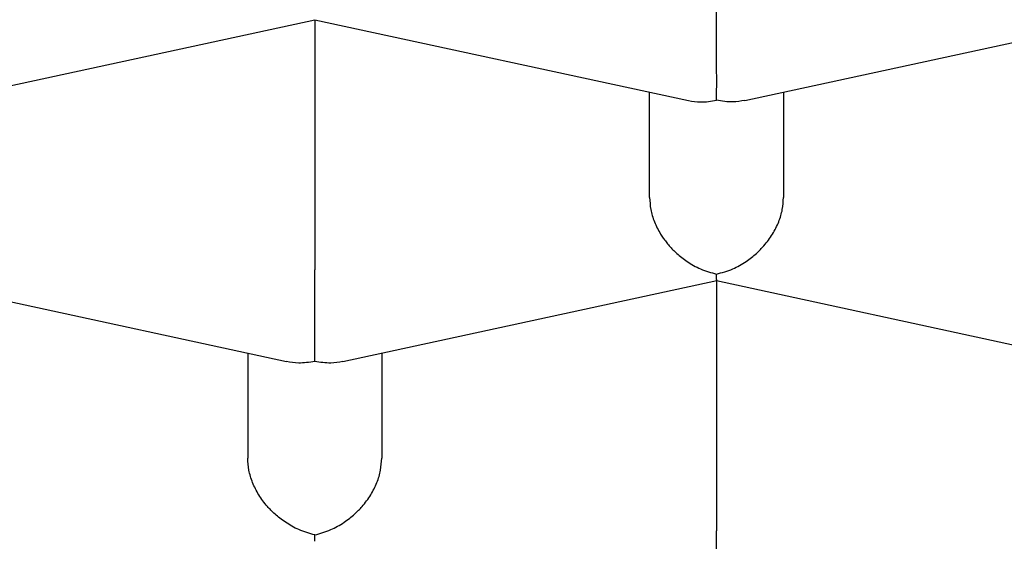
# Model space of a CAD drawing. Header units: millimetres. Extents: x 8 to 563, y 12 to 442.
# Tile 13 of 34: x 289.272 to 291.11, y 377.448 to 378.421. Entities that reach past the tile are written whole.
import ezdxf

# ---------------------------------------------------------------- set-up
doc = ezdxf.new("R2010")
doc.units = ezdxf.units.MM

msp = doc.modelspace()

# ---------------------------------------------------------------- linework, layer by layer
at = {"color": 7, "linetype": 'Continuous', "lineweight": 30}
for p, q in [((289.1255, 378.2703), (289.8232, 378.4212)), ((289.8229, 378.4211), (289.8229, 377.9542)), ((289.8231, 378.4211), (290.5204, 378.2703)), ((290.626, 378.2704), (291.3232, 378.4212)), ((290.4479, 378.0894), (290.4479, 378.2859)), ((290.6979, 378.2859), (290.6979, 378.0894)), ((289.0731, 377.9344), (289.7704, 377.7836)), ((289.8755, 377.7836), (290.5732, 377.9345)), ((290.5729, 377.9345), (290.5729, 377.4676)), ((290.5731, 377.9344), (291.2704, 377.7836)), ((289.6979, 377.7993), (289.6979, 377.6028)), ((289.9479, 377.7993), (289.9479, 377.6028))]:
    msp.add_line(p, q, dxfattribs=at)
for points, knots in [([(285.5479, 377.2048), (285.5488, 377.2372), (285.5504, 377.3021), (285.5635, 377.3994), (285.5844, 377.4965), (285.6138, 377.5932), (285.6515, 377.6895), (285.6976, 377.7853), (285.7519, 377.8806), (285.8145, 377.9751), (285.8851, 378.0688), (285.9645, 378.1624), (286.0529, 378.2559), (286.1505, 378.349), (286.2563, 378.441), (286.3701, 378.5315), (286.485, 378.6155), (286.5994, 378.6932), (286.7119, 378.7649), (286.8296, 378.8353), (286.9524, 378.9045), (287.0804, 378.9724), (287.2133, 379.039), (287.351, 379.1042), (287.4959, 379.169), (287.6482, 379.2333), (287.8081, 379.2969), (287.9728, 379.3588), (288.1394, 379.4179), (288.3077, 379.4742), (288.4771, 379.5279), (288.6504, 379.5797), (288.8275, 379.6298), (289.0082, 379.678), (289.1924, 379.7243), (289.3799, 379.7687), (289.5739, 379.8118), (289.7744, 379.8536), (289.9815, 379.8938), (290.1916, 379.9317), (290.401, 379.9668), (290.6096, 379.9991), (290.8168, 380.0287), (291.0262, 380.0561), (291.2375, 380.0813), (291.4506, 380.1044), (291.6654, 380.1252), (291.8816, 380.1439), (292.1028, 380.1605), (292.3289, 380.175), (292.5598, 380.1873), (292.7916, 380.1971), (293.0203, 380.2042), (293.2455, 380.2088), (293.4673, 380.211), (293.6892, 380.211), (293.9109, 380.2086), (294.1324, 380.204), (294.3534, 380.197), (294.5739, 380.1878), (294.7974, 380.1761), (295.0236, 380.1618), (295.2524, 380.1448), (295.4797, 380.1253), (295.7018, 380.1037), (295.9184, 380.0801), (296.1297, 380.0548), (296.339, 380.0272), (296.5461, 379.9975), (296.751, 379.9657), (296.9535, 379.9317), (297.1534, 379.8957), (297.3539, 379.857), (297.5547, 379.8154), (297.7556, 379.771), (297.9529, 379.7244), (298.1433, 379.6764), (298.3269, 379.6273), (298.5038, 379.5772), (298.677, 379.5252), (298.8462, 379.4715), (299.0114, 379.416), (299.1724, 379.3589), (299.3292, 379.3), (299.4842, 379.2386), (299.637, 379.1745), (299.7872, 379.1076), (299.9322, 379.0392), (300.0695, 378.9703), (300.1994, 378.9012), (300.322, 378.8319), (300.4395, 378.7614), (300.5517, 378.6897), (300.6586, 378.6169), (300.7601, 378.543), (300.8561, 378.4681), (300.948, 378.3909), (301.0356, 378.3115), (301.1183, 378.2298), (301.1946, 378.1472), (301.2642, 378.0642), (301.327, 377.9809), (301.3832, 377.8973), (301.433, 377.8132), (301.4763, 377.7285), (301.5134, 377.6429), (301.5441, 377.5562), (301.5681, 377.4686), (301.5852, 377.3808), (301.5959, 377.2928), (301.5973, 377.2341), (301.5979, 377.2048)], [0, 0, 0, 0, 0.0103034, 0.0206148, 0.030929, 0.0412405, 0.0515438, 0.0618472, 0.0721586, 0.0824728, 0.0927843, 0.1030876, 0.113674, 0.1242691, 0.1348672, 0.1454624, 0.1560487, 0.1648452, 0.173645, 0.1824448, 0.1912413, 0.2000378, 0.2088376, 0.2176374, 0.2264339, 0.2356827, 0.2449354, 0.2541881, 0.2634369, 0.2722333, 0.2810332, 0.289833, 0.2986295, 0.3074259, 0.3162257, 0.3250256, 0.333822, 0.3430708, 0.3523235, 0.3615762, 0.370825, 0.3796215, 0.3884213, 0.3972212, 0.4060176, 0.4148141, 0.4236139, 0.4324137, 0.4412102, 0.450459, 0.4597117, 0.4689644, 0.4782132, 0.4870097, 0.4958095, 0.5046093, 0.5134058, 0.5222022, 0.5310021, 0.5398019, 0.5485983, 0.5578471, 0.5670998, 0.5763526, 0.5856014, 0.5943978, 0.6031976, 0.6119975, 0.6207939, 0.6295904, 0.6383902, 0.64719, 0.6559865, 0.6652353, 0.674488, 0.6837407, 0.6929895, 0.701786, 0.7105858, 0.7193856, 0.7281821, 0.7369785, 0.7457784, 0.7545782, 0.7633747, 0.7726235, 0.7818762, 0.7911289, 0.8003777, 0.8091741, 0.817974, 0.8267738, 0.8355702, 0.8443667, 0.8531665, 0.8619664, 0.8707628, 0.8800116, 0.8892643, 0.898517, 0.9077658, 0.9168882, 0.9260162, 0.9351461, 0.9442741, 0.9533964, 0.9627132, 0.9720359, 0.9813606, 0.9906833, 1, 1, 1, 1]), ([(290.5729, 378.2709), (290.573, 378.2759), (290.5731, 378.2852), (290.5732, 378.3022), (290.5732, 378.3157), (290.5731, 378.3252), (290.573, 378.3343), (290.5729, 378.3481), (290.573, 378.3677), (290.573, 378.3933), (290.573, 378.4181), (290.573, 378.4334), (290.5729, 378.4408)], [0, 0, 0, 0, 0.16497, 0.307043, 0.369569, 0.426389, 0.477525, 0.523007, 0.65131, 0.772854, 0.888682, 1, 1, 1, 1]), ([(290.5204, 378.2705), (290.5279, 378.2692), (290.5448, 378.2662), (290.5628, 378.2692), (290.5729, 378.2709)], [0, 0, 0, 0, 0.439631, 1, 1, 1, 1]), ([(290.6259, 378.2707), (290.6184, 378.2693), (290.6013, 378.2663), (290.5831, 378.2693), (290.5729, 378.2709)], [0, 0, 0, 0, 0.441941, 1, 1, 1, 1]), ([(290.4479, 378.0894), (290.4484, 378.082), (290.4493, 378.0669), (290.4564, 378.0436), (290.4653, 378.026), (290.4733, 378.0138), (290.4787, 378.0065), (290.4869, 377.9966), (290.4996, 377.9837), (290.5189, 377.9686), (290.544, 377.9545), (290.5628, 377.9493), (290.5729, 377.9465)], [0, 0, 0, 0, 0.111298, 0.227117, 0.348661, 0.390702, 0.433531, 0.477182, 0.573703, 0.692933, 0.835009, 1, 1, 1, 1]), ([(290.5729, 377.9465), (290.5831, 377.9493), (290.6019, 377.9545), (290.6236, 377.9667), (290.638, 377.9772), (290.647, 377.9848), (290.6546, 377.9922), (290.6653, 378.0037), (290.6779, 378.0205), (290.6894, 378.0436), (290.6966, 378.0669), (290.6975, 378.082), (290.6979, 378.0894)], [0, 0, 0, 0, 0.16497, 0.307043, 0.369569, 0.426389, 0.477525, 0.523007, 0.65131, 0.772854, 0.888682, 1, 1, 1, 1]), ([(289.8229, 377.7842), (289.823, 377.7893), (289.8231, 377.7986), (289.8232, 377.8155), (289.8232, 377.8291), (289.8231, 377.8386), (289.823, 377.8476), (289.8229, 377.8615), (289.823, 377.881), (289.823, 377.9066), (289.823, 377.9315), (289.823, 377.9467), (289.8229, 377.9542)], [0, 0, 0, 0, 0.16497, 0.307043, 0.369569, 0.426389, 0.477525, 0.523007, 0.65131, 0.772854, 0.888682, 1, 1, 1, 1]), ([(290.5732, 377.9347), (290.5732, 377.9351), (290.5731, 377.9358), (290.573, 377.9426), (290.5729, 377.9465)], [0, 0, 0, 0, 0.439631, 1, 1, 1, 1]), ([(289.7704, 377.7838), (289.7779, 377.7826), (289.7948, 377.7796), (289.8128, 377.7826), (289.8229, 377.7842)], [0, 0, 0, 0, 0.439631, 1, 1, 1, 1]), ([(289.8229, 377.7842), (289.833, 377.7826), (289.8511, 377.7796), (289.868, 377.7826), (289.8755, 377.7838)], [0, 0, 0, 0, 0.560278, 1, 1, 1, 1]), ([(289.8229, 377.4598), (289.8129, 377.4627), (289.7941, 377.468), (289.7726, 377.4803), (289.7581, 377.4907), (289.749, 377.4982), (289.7413, 377.5056), (289.7305, 377.5171), (289.7181, 377.5339), (289.7065, 377.557), (289.6993, 377.5803), (289.6984, 377.5954), (289.6979, 377.6028)], [0, 0, 0, 0, 0.16497, 0.307043, 0.369569, 0.426389, 0.477525, 0.523007, 0.65131, 0.772854, 0.888682, 1, 1, 1, 1]), ([(289.8229, 377.4598), (289.8331, 377.4626), (289.8519, 377.4679), (289.8736, 377.4801), (289.888, 377.4906), (289.897, 377.4981), (289.9046, 377.5055), (289.9153, 377.5171), (289.9279, 377.5339), (289.9394, 377.557), (289.9466, 377.5803), (289.9475, 377.5954), (289.9479, 377.6028)], [0, 0, 0, 0, 0.16497, 0.307043, 0.369569, 0.426389, 0.477525, 0.523007, 0.65131, 0.772854, 0.888682, 1, 1, 1, 1]), ([(290.5729, 377.2976), (290.573, 377.3026), (290.5731, 377.312), (290.5732, 377.3289), (290.5732, 377.3425), (290.5731, 377.352), (290.573, 377.361), (290.5729, 377.3748), (290.573, 377.3944), (290.573, 377.42), (290.573, 377.4448), (290.573, 377.4601), (290.5729, 377.4676)], [0, 0, 0, 0, 0.16497, 0.307043, 0.369569, 0.426389, 0.477525, 0.523007, 0.65131, 0.772854, 0.888682, 1, 1, 1, 1]), ([(289.8232, 377.4481), (289.8232, 377.4484), (289.8231, 377.4491), (289.823, 377.456), (289.8229, 377.4598)], [0, 0, 0, 0, 0.439631, 1, 1, 1, 1])]:
    msp.add_open_spline(points, degree=3, knots=knots, dxfattribs=at)

doc.saveas('drawing.dxf')
